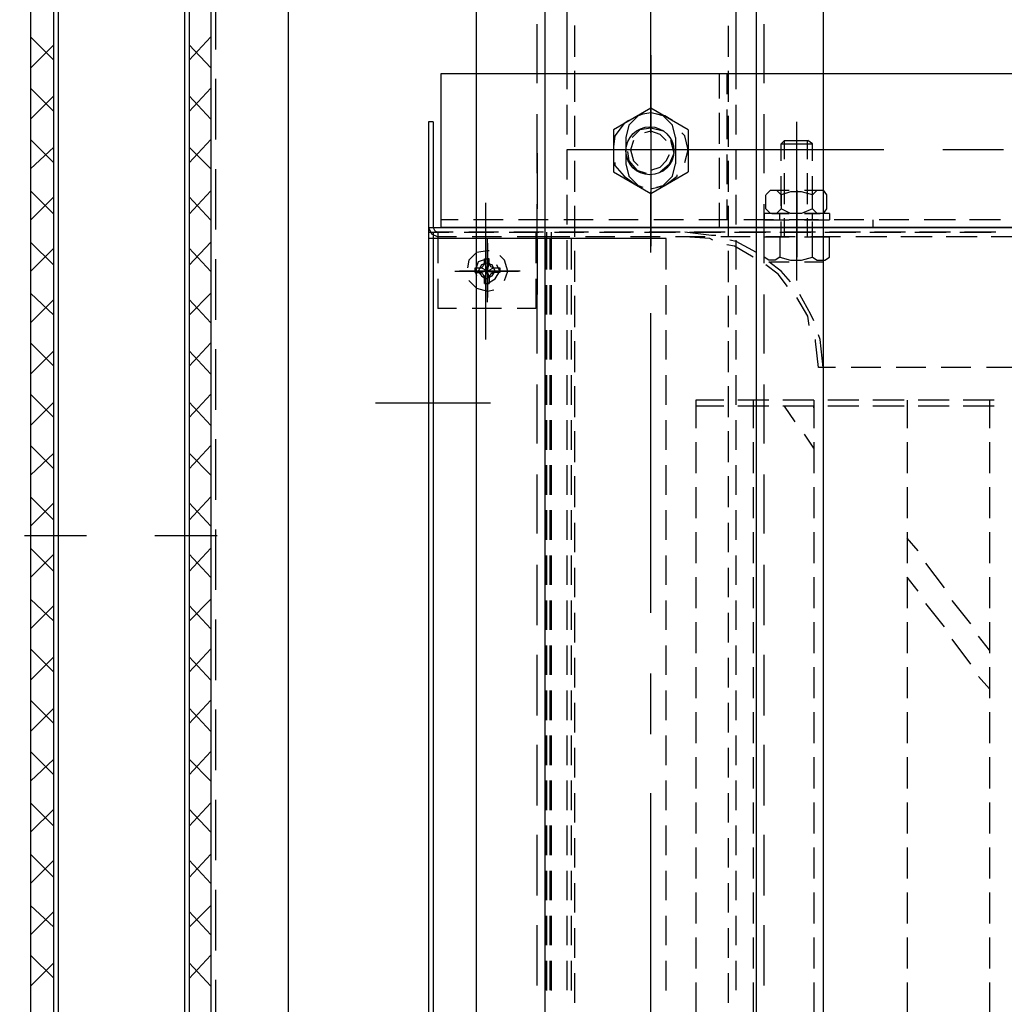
# Model space of a CAD drawing. Header units: millimetres. Extents: x -1435 to 74790, y -2508 to 13830.
# Tile 65 of 95: x 14953 to 15150, y 7732 to 7929. Entities that reach past the tile are written whole.
import ezdxf

# ---------------------------------------------------------------- set-up
doc = ezdxf.new("R2010")
doc.units = ezdxf.units.MM
doc.layers.add('A-CEILING-01', color=7, linetype='Continuous', lineweight=5, true_color=0xd56ca8)
for name, color, linetype, true_color in [('ACMV-EQP-CHW', 30, 'Continuous', 0xff7f00), ('ACMV-FCU', 30, 'Continuous', 0xff7f00), ('RCP LAYOUT', 9, 'Continuous', 0x808080)]:
    doc.layers.add(name, color=color, linetype=linetype, true_color=true_color)

# ---------------------------------------------------------------- blocks, each defined once
blk = doc.blocks.new('A$C256bf26b')
at = {"layer": 'A-CEILING-01', "true_color": 0x808080}
h = blk.add_hatch(dxfattribs=at)
h.set_pattern_fill('ANSI37', color=8, scale=2000)
h.set_pattern_definition([(45, (0, 0), (-176.7767, 176.7767), []), (135, (0, 0), (-176.7767, -176.7767), [])])
edge = h.paths.add_edge_path()
edge.add_line((17350, 13380), (12020, 13380))
edge.add_line((12020, 13380), (12020, 13280))
edge.add_line((12020, 13280), (11820, 13280))
edge.add_line((11820, 13280), (11820, 13380))
edge.add_line((11820, 13380), (6090, 13380))
edge.add_line((6090, 13380), (6090, 13280))
edge.add_line((6090, 13280), (5890, 13280))
edge.add_line((5890, 13280), (5890, 13380))
edge.add_line((5890, 13380), (350, 13380))
edge.add_line((350, 13380), (200, 13380))
edge.add_line((200, 13380), (200, 4520))
edge.add_line((200, 4520), (650, 4520))
edge.add_line((650, 4520), (650, 4220))
edge.add_line((650, 4220), (200, 4220))
edge.add_line((200, 4220), (200, 3270))
edge.add_line((200, 3270), (3945, 3270))
edge.add_line((3945, 3270), (3945, 3920))
edge.add_line((3945, 3920), (6135, 3920))
edge.add_line((6135, 3920), (6135, 3270))
edge.add_line((6135, 3270), (9805, 3270))
edge.add_line((9805, 3270), (9805, 3070))
edge.add_line((9805, 3070), (10125.7, 3070))
edge.add_line((10125.7, 3070), (10125.7, 3423))
edge.add_line((10125.7, 3423), (11242.06, 4539.36))
edge.add_line((11242.06, 4539.36), (10770.13, 5011.3))
edge.add_line((10770.13, 5011.3), (11904.42, 6145.58))
edge.add_line((11904.42, 6145.58), (14298.83, 8540))
edge.add_line((14298.83, 8540), (14450, 8540))
edge.add_line((14450, 8540), (14450, 9620))
edge.add_line((14450, 9620), (14450, 12330))
edge.add_arc((15200, 12330), 750, 90, 180, ccw=False)
edge.add_line((15200, 13080), (17350, 13080))
edge.add_line((17350, 13080), (17350, 13380))
h.paths.add_polyline_path([(5890.13, 11294.23), (6090.12, 11294.23), (6090.12, 11094.22), (5890.13, 11094.22)], flags=16)
h.paths.add_polyline_path([(5890.13, 9330), (6090.12, 9330), (6090.12, 9129.99), (5890.13, 9129.99)], flags=16)
h.paths.add_polyline_path([(5890, 8418.41), (6090, 8418.41), (6090, 8218.41), (5890, 8218.41)], flags=16)
h.paths.add_polyline_path([(5890, 6030), (6090, 6030), (6090, 5829.99), (5890, 5829.99)], flags=16)
h.paths.add_polyline_path([(11820, 8418.41), (12020, 8418.41), (12020, 8218.41), (11820, 8218.41)], flags=16)
h.paths.add_polyline_path([(11820, 9330), (12020, 9330), (12020, 9129.99), (11820, 9129.99)], flags=16)
h.paths.add_polyline_path([(11820.13, 11294.23), (12020.12, 11294.23), (12020.12, 11094.22), (11820.13, 11094.22)], flags=16)
blk = doc.blocks.new('AHU-5 TR-CARRIER')
at = {"layer": 'ACMV-EQP-CHW'}
for points in [[(507.35, 519.81), (507.35, 84.51)], [(538.23, 519.81), (538.23, 84.51)], [(538.23, 82.02), (538.23, 519.5)], [(540.09, 201.13), (540.09, 194.9)], [(566.29, 199.88), (566.29, 193.96)], [(522.64, 197.39), (522.64, 185.22)], [(536.65, 196.76), (536.65, 190.53)], [(539.16, 195.83), (539.16, 189.59)], [(539.16, 188.65), (539.16, 194.9)], [(572.84, 195.52), (572.84, 189.28)], [(572.84, 194.58), (578.45, 194.58)], [(574.08, 195.52), (574.08, 189.28)], [(581.26, 194.58), (587.48, 194.58)], [(590.3, 194.58), (596.53, 194.58)], [(599.34, 194.58), (605.57, 194.58)], [(608.38, 194.58), (614.62, 194.58)], [(617.42, 194.58), (623.66, 194.58)], [(623.04, 194.58), (620.23, 192.39)], [(626.47, 194.58), (632.7, 194.58)], [(630.83, 194.58), (628.33, 192.39)], [(635.51, 194.58), (641.74, 194.58)], [(644.55, 194.58), (650.79, 194.58)], [(653.59, 194.58), (659.83, 194.58)], [(662.64, 194.58), (668.87, 194.58)], [(671.68, 194.58), (677.92, 194.58)], [(680.73, 194.58), (686.95, 194.58)], [(689.77, 194.58), (696, 194.58)], [(540.09, 192.09), (540.09, 185.85)], [(566.29, 190.84), (566.29, 184.91)], [(617.74, 190.84), (613.06, 187.09)], [(625.84, 190.84), (620.85, 187.09)], [(536.65, 187.72), (536.65, 181.48)], [(539.16, 186.78), (539.16, 180.55)], [(539.16, 179.61), (539.16, 185.85)], [(572.84, 186.47), (572.84, 180.24)], [(574.08, 186.47), (574.08, 180.24)], [(610.56, 185.54), (605.57, 181.8)], [(618.36, 185.54), (613.69, 181.8)], [(540.09, 183.04), (540.09, 176.81)], [(566.29, 181.8), (566.29, 175.87)], [(603.08, 180.24), (600.59, 178.05)], [(611.19, 180.24), (608.38, 178.05)], [(536.65, 178.36), (536.65, 172.44)], [(572.84, 178.05), (578.45, 178.05)], [(581.26, 178.05), (587.48, 178.05)], [(590.3, 178.05), (596.53, 178.05)], [(599.34, 178.05), (605.57, 178.05)], [(608.38, 178.05), (614.62, 178.05)], [(617.42, 178.05), (623.66, 178.05)], [(626.47, 178.05), (632.7, 178.05)], [(635.51, 178.05), (641.74, 178.05)], [(644.55, 178.05), (650.79, 178.05)], [(653.59, 178.05), (659.83, 178.05)], [(662.64, 178.05), (668.87, 178.05)], [(671.68, 178.05), (677.92, 178.05)], [(680.73, 178.05), (686.95, 178.05)], [(689.77, 178.05), (696, 178.05)], [(539.16, 177.74), (539.16, 171.51)], [(539.16, 170.57), (539.16, 176.81)], [(572.84, 177.44), (572.84, 171.19)], [(574.08, 177.44), (574.08, 171.19)], [(540.09, 174), (540.09, 167.76)], [(522.64, 173.38), (522.64, 143.13)], [(566.29, 172.75), (566.29, 166.82)], [(536.65, 171.19), (538.22, 171.19)], [(536.65, 169.33), (536.65, 163.4)], [(539.16, 168.7), (539.16, 162.46)], [(572.84, 168.39), (572.84, 162.15)], [(574.08, 168.39), (574.08, 162.15)], [(539.16, 161.52), (539.16, 167.76)], [(540.09, 164.65), (540.09, 158.73)], [(535.42, 162.46), (535.42, 157.47)], [(535.42, 162.46), (536.65, 162.46)], [(536.66, 157.47), (536.66, 162.46)], [(540.09, 157.47), (540.09, 162.46)], [(544.15, 162.46), (540.09, 162.46)], [(544.15, 159.04), (544.76, 159.97), (544.76, 161.52), (544.15, 162.46)], [(566.29, 163.71), (566.29, 160.28)], [(1183.23, 91.68), (17.47, 91.68), (17.47, 161.22), (1183.23, 161.22)], [(531.67, 159.04), (530.73, 159.97), (530.73, 161.21), (531.67, 161.84)], [(530.73, 157.47), (530.73, 160.59)], [(531.67, 161.84), (534.47, 161.84)], [(534.47, 161.84), (535.42, 161.21), (535.42, 159.97), (534.47, 159.04), (535.42, 156.85), (535.42, 154.67), (534.47, 152.79), (535.42, 151.86), (535.42, 150.62), (534.47, 149.68), (531.68, 149.68)], [(535.42, 157.47), (535.42, 160.59)], [(536.65, 160.28), (536.65, 154.36)], [(545.08, 157.47), (545.08, 161.21)], [(566.29, 161.21), (560.67, 160.59), (559.73, 160.28)], [(566.29, 160.28), (560.99, 159.66), (560.67, 159.66)], [(521.38, 152.8), (521.38, 159.04), (520.75, 158.1)], [(524.81, 159.04), (521.38, 159.04)], [(533.86, 159.04), (527.92, 159.04)], [(534.47, 159.04), (531.67, 159.04), (531.04, 156.85), (531.04, 154.67), (531.67, 152.8), (534.47, 152.8)], [(536.65, 159.03), (535.42, 159.03)], [(540.09, 159.04), (536.97, 159.04)], [(539.16, 159.66), (539.16, 153.42)], [(539.16, 152.49), (539.16, 158.72)], [(544.15, 152.48), (544.76, 154.67), (544.76, 156.85), (544.15, 159.04), (540.09, 159.04)], [(556.93, 159.34), (555.68, 158.72), (551.62, 156.54)], [(557.87, 158.41), (555.99, 158.1), (552.24, 155.91)], [(572.84, 159.34), (578.45, 159.34)], [(572.84, 159.34), (572.84, 153.11)], [(574.08, 159.34), (574.08, 153.11)], [(574.39, 159.34), (574.08, 159.34)], [(582.5, 159.34), (579.69, 157.47)], [(581.26, 159.34), (587.48, 159.34)], [(590.3, 159.34), (596.53, 159.34)], [(599.34, 159.34), (605.57, 159.34)], [(608.38, 159.34), (614.62, 159.34)], [(617.42, 159.34), (623.66, 159.34)], [(626.47, 159.34), (632.7, 159.34)], [(635.51, 159.34), (641.74, 159.34)], [(644.55, 159.34), (650.79, 159.34)], [(653.59, 159.34), (659.83, 159.34)], [(662.64, 159.34), (668.87, 159.34)], [(671.68, 159.34), (677.92, 159.34)], [(680.73, 159.34), (686.95, 159.34)], [(689.77, 159.34), (696, 159.34)], [(524.49, 158.09), (520.75, 158.09)], [(521.38, 152.8), (520.76, 153.42), (520.76, 158.1)], [(533.54, 158.09), (527.31, 158.09)], [(540.09, 158.09), (536.35, 158.09)], [(548.82, 155.91), (517.02, 155.91)], [(530.73, 155.91), (544.15, 155.91)], [(530.73, 150.92), (530.73, 154.36)], [(540.4, 155.91), (531.67, 155.91)], [(535.42, 154.36), (535.42, 149.37)], [(535.42, 150.92), (535.42, 154.36)], [(536.65, 149.36), (536.65, 154.36)], [(540.09, 155.6), (540.09, 149.68)], [(540.09, 149.36), (540.09, 154.36)], [(549.13, 154.67), (546.94, 152.8), (545.08, 150.3)], [(545.08, 150.62), (545.08, 154.36)], [(577.19, 155.6), (574.08, 153.42)], [(524.49, 153.42), (520.75, 153.42)], [(524.81, 152.8), (521.38, 152.8)], [(533.54, 153.42), (527.31, 153.42)], [(533.86, 152.8), (527.92, 152.8)], [(531.67, 149.68), (530.73, 150.62), (530.73, 151.86), (531.67, 152.79)], [(536.65, 152.48), (535.42, 152.48)], [(540.09, 153.42), (536.35, 153.42)], [(540.09, 152.8), (536.97, 152.8)], [(540.09, 152.48), (544.15, 152.48), (544.76, 151.55), (544.76, 150.3), (544.15, 149.37), (540.09, 149.37)], [(550.07, 154.04), (547.58, 152.17), (545.71, 149.68)], [(536.65, 151.24), (536.65, 145.31)], [(539.16, 150.62), (539.16, 144.37)], [(572.84, 150.29), (572.84, 144.07)], [(574.08, 150.29), (574.08, 144.07)], [(509.22, 149.37), (497.37, 149.37)], [(527.31, 149.37), (515.46, 149.37)], [(545.39, 149.37), (533.54, 149.37)], [(535.42, 149.36), (536.65, 149.36)], [(539.16, 143.44), (539.16, 149.68)], [(563.48, 149.37), (551.63, 149.37)], [(581.56, 149.37), (569.71, 149.37)], [(599.65, 149.37), (587.81, 149.37)], [(618.05, 149.37), (605.88, 149.37)], [(636.14, 149.37), (623.97, 149.37)], [(654.22, 149.37), (642.06, 149.37)], [(672.31, 149.37), (660.14, 149.37)], [(690.38, 149.37), (678.23, 149.37)], [(1154.22, 147.81), (46.16, 147.81)], [(540.09, 146.56), (540.09, 140.64)], [(543.21, 147.81), (541.02, 143.75), (540.71, 142.5)], [(544.15, 147.18), (541.96, 143.44), (541.65, 141.89)], [(572.84, 147.18), (578.45, 147.18)], [(581.26, 147.18), (587.48, 147.18)], [(590.3, 147.18), (596.53, 147.18)], [(599.34, 147.18), (605.57, 147.18)], [(608.38, 147.18), (614.62, 147.18)], [(617.42, 147.18), (623.66, 147.18)], [(626.47, 147.18), (632.7, 147.18)], [(635.51, 147.18), (641.74, 147.18)], [(644.55, 147.18), (650.79, 147.18)], [(653.59, 147.18), (659.83, 147.18)], [(662.64, 147.18), (668.87, 147.18)], [(671.68, 147.18), (677.92, 147.18)], [(680.73, 147.18), (686.95, 147.18)], [(689.77, 147.18), (696, 147.18)], [(510.46, 143.75), (427.52, 143.75)], [(519.51, 143.75), (513.59, 143.75)], [(528.55, 143.75), (522.64, 143.75)], [(522.64, 143.13), (522.64, 109.76)], [(537.6, 143.75), (531.67, 143.75)], [(546.65, 143.75), (540.71, 143.75)], [(555.68, 143.75), (549.76, 143.75)], [(564.72, 143.75), (558.8, 143.75)], [(573.77, 143.75), (567.84, 143.75)], [(582.81, 143.75), (576.89, 143.75)], [(591.85, 143.75), (585.93, 143.75)], [(600.9, 143.75), (594.96, 143.75)], [(609.94, 143.75), (604.01, 143.75)], [(618.99, 143.75), (613.06, 143.75)], [(628.02, 143.75), (622.11, 143.75)], [(637.07, 143.75), (631.15, 143.75)], [(646.11, 143.75), (640.18, 143.75)], [(655.16, 143.75), (649.23, 143.75)], [(664.21, 143.75), (658.27, 143.75)], [(673.24, 143.75), (667.31, 143.75)], [(682.29, 143.75), (676.36, 143.75)], [(691.32, 143.75), (685.4, 143.75)], [(503.92, 142.2), (497.69, 142.2)], [(512.96, 142.2), (506.72, 142.2)], [(507.35, 141.89), (511.41, 141.89)], [(514.52, 141.89), (520.45, 141.89)], [(521.99, 142.2), (515.77, 142.2)], [(523.57, 141.89), (529.49, 141.89)], [(531.04, 142.2), (524.81, 142.2)], [(532.61, 141.89), (536.65, 141.89)], [(540.09, 142.2), (533.86, 142.2)], [(536.65, 142.19), (536.65, 136.27)], [(539.16, 141.57), (539.16, 135.34)], [(539.16, 134.39), (539.16, 140.64)], [(549.14, 142.2), (542.89, 142.2)], [(558.18, 142.2), (551.94, 142.2)], [(567.21, 142.2), (560.99, 142.2)], [(576.26, 142.2), (570.03, 142.2)], [(572.84, 141.26), (572.84, 135.64)], [(574.08, 141.26), (574.08, 135.64)], [(585.31, 142.2), (579.07, 142.2)], [(594.35, 142.2), (588.11, 142.2)], [(603.39, 142.2), (597.46, 142.2)], [(612.43, 142.2), (606.51, 142.2)], [(621.48, 142.2), (615.56, 142.2)], [(630.52, 142.2), (624.59, 142.2)], [(639.56, 142.2), (633.63, 142.2)], [(648.6, 142.2), (642.68, 142.2)], [(657.64, 142.2), (651.73, 142.2)], [(666.69, 142.2), (660.76, 142.2)], [(675.73, 142.2), (669.81, 142.2)], [(684.77, 142.2), (678.86, 142.2)], [(693.82, 142.2), (687.9, 142.2)], [(507.35, 140.32), (512.33, 140.32)], [(515.15, 140.32), (521.38, 140.32)], [(524.19, 140.32), (530.42, 140.32)], [(533.23, 140.32), (538.22, 140.32)], [(539.78, 139.7), (539.78, 138.77), (539.16, 133.47)], [(540.71, 139.08), (540.4, 138.45), (540.09, 133.47)], [(522.64, 137.2), (522.64, 115.69)], [(540.09, 137.52), (540.09, 131.59)], [(572.84, 135.64), (578.45, 135.64)], [(581.26, 135.64), (587.48, 135.64)], [(590.3, 135.64), (596.53, 135.64)], [(599.34, 135.64), (605.57, 135.64)], [(608.38, 135.64), (614.62, 135.64)], [(617.42, 135.64), (623.66, 135.64)], [(626.47, 135.64), (632.7, 135.64)], [(635.51, 135.64), (641.74, 135.64)], [(644.55, 135.64), (650.79, 135.64)], [(653.59, 135.64), (659.83, 135.64)], [(662.64, 135.64), (668.87, 135.64)], [(671.68, 135.64), (677.92, 135.64)], [(680.73, 135.64), (686.95, 135.64)], [(689.77, 135.64), (696, 135.64)], [(518.57, 134.09), (514.22, 126.6), (518.57, 119.12)], [(518.57, 134.09), (526.99, 134.09)], [(525.12, 133.47), (522.64, 134.09), (519.82, 133.47), (519.2, 132.84)], [(527, 119.12), (531.36, 126.6), (527, 134.09)], [(536.65, 133.15), (536.65, 127.22)], [(539.16, 132.52), (539.16, 126.29)], [(516.7, 130.97), (515.77, 129.41), (515.15, 126.6), (515.46, 125.04)], [(520.14, 131.59), (517.64, 130.97), (515.77, 129.1), (515.46, 127.85)], [(520.14, 131.59), (525.44, 131.59)], [(527, 128.48), (525.43, 130.34), (523.25, 131.28), (520.75, 130.66)], [(530.12, 127.85), (529.8, 129.1), (527.92, 130.97), (525.43, 131.59)], [(530.42, 126.91), (530.42, 126.6), (529.8, 129.41), (527.92, 131.9), (527.62, 131.9)], [(539.16, 125.36), (539.16, 131.59)], [(518.89, 129.1), (518.27, 126.6), (518.57, 124.42), (520.14, 122.87)], [(520.76, 129.72), (519.51, 128.48), (518.89, 126.6), (519.19, 125.36)], [(526.68, 126.91), (526.68, 126.6), (526.06, 128.48), (524.81, 129.72), (523.57, 130.34)], [(540.09, 128.48), (540.09, 122.55)], [(546.65, 129.72), (540.4, 129.72)], [(540.4, 129.72), (540.4, 82.02), (899.94, 82.02), (899.94, 129.72)], [(555.68, 129.72), (549.76, 129.72)], [(564.72, 129.72), (558.8, 129.72)], [(573.77, 129.72), (567.84, 129.72)], [(582.81, 129.72), (576.89, 129.72)], [(591.85, 129.72), (585.93, 129.72)], [(600.9, 129.72), (594.97, 129.72)], [(609.94, 129.72), (604.02, 129.72)], [(618.99, 129.72), (613.06, 129.72)], [(628.02, 129.72), (622.11, 129.72)], [(637.07, 129.72), (631.15, 129.72)], [(646.12, 129.72), (640.19, 129.72)], [(655.16, 129.72), (649.23, 129.72)], [(664.2, 129.72), (658.27, 129.72)], [(673.24, 129.72), (667.31, 129.72)], [(682.29, 129.72), (676.36, 129.72)], [(691.33, 129.72), (685.4, 129.72)], [(519.19, 126.6), (458.7, 126.6)], [(503.6, 126.6), (541.96, 126.6)], [(543.21, 126.6), (531.04, 126.6)], [(615.56, 126.6), (555.37, 126.6)], [(639.88, 126.6), (627.72, 126.6)], [(712.22, 126.6), (651.73, 126.6)], [(515.46, 125.05), (515.77, 124.1), (517.64, 122.24), (520.14, 121.61)], [(522.94, 121.93), (524.81, 122.24), (526.68, 123.8), (527.31, 125.67)], [(525.43, 121.61), (527.92, 122.24), (529.8, 124.11), (530.12, 125.04)], [(520.76, 123.17), (522.64, 122.55), (524.81, 123.17), (525.75, 124.11)], [(525.12, 119.43), (525.75, 119.43), (527.92, 121.3), (529.49, 123.49)], [(536.65, 124.11), (536.65, 118.19)], [(539.16, 123.18), (539.16, 117.25)], [(539.16, 116.31), (539.16, 122.55)], [(516.7, 122.24), (517.33, 121.3), (519.82, 119.43), (522, 119.12)], [(520.14, 121.61), (525.44, 121.61)], [(518.57, 119.11), (526.99, 119.11)], [(540.09, 119.43), (540.09, 113.5)], [(536.65, 115.07), (536.65, 109.15)], [(539.16, 114.13), (539.16, 108.21)], [(539.16, 107.27), (539.16, 113.19)], [(497.68, 111.32), (503.92, 111.32)], [(506.72, 111.32), (512.96, 111.32)], [(515.77, 111.32), (521.99, 111.32)], [(524.81, 111.32), (531.05, 111.32)], [(533.86, 111.32), (540.1, 111.32)], [(546.65, 110.7), (540.4, 110.7)], [(542.89, 111.32), (549.13, 111.32)], [(555.68, 110.7), (549.76, 110.7)], [(551.94, 111.32), (558.18, 111.32)], [(564.72, 110.7), (558.8, 110.7)], [(560.99, 111.32), (567.21, 111.32)], [(573.77, 110.7), (567.84, 110.7)], [(570.03, 111.32), (576.26, 111.32)], [(582.81, 110.7), (576.89, 110.7)], [(579.07, 111.32), (585.31, 111.32)], [(591.85, 110.7), (585.93, 110.7)], [(588.11, 111.32), (594.35, 111.32)], [(600.9, 110.7), (594.97, 110.7)], [(597.46, 111.32), (603.39, 111.32)], [(609.94, 110.7), (604.02, 110.7)], [(606.51, 111.32), (612.43, 111.32)], [(618.99, 110.7), (613.06, 110.7)], [(615.56, 111.32), (621.48, 111.32)], [(628.02, 110.7), (622.11, 110.7)], [(624.59, 111.32), (630.51, 111.32)], [(637.07, 110.7), (631.15, 110.7)], [(633.63, 111.32), (639.56, 111.32)], [(646.12, 110.7), (640.19, 110.7)], [(642.68, 111.32), (648.61, 111.32)], [(655.16, 110.7), (649.23, 110.7)], [(651.72, 111.32), (657.64, 111.32)], [(664.2, 110.7), (658.27, 110.7)], [(660.77, 111.32), (666.69, 111.32)], [(673.24, 110.7), (667.31, 110.7)], [(669.81, 111.32), (675.73, 111.32)], [(682.29, 110.7), (676.36, 110.7)], [(678.86, 111.32), (684.77, 111.32)], [(691.33, 110.7), (685.4, 110.7)], [(687.9, 111.32), (693.82, 111.32)], [(423.78, 109.76), (507.35, 109.76)], [(507.35, 109.76), (510.46, 109.76)], [(513.59, 109.76), (519.51, 109.76)], [(522.64, 109.76), (528.55, 109.76)], [(531.67, 109.76), (537.59, 109.76)], [(540.09, 110.39), (540.09, 103.53)], [(540.71, 109.76), (546.64, 109.76)], [(549.76, 109.76), (555.68, 109.76)], [(558.8, 109.76), (564.72, 109.76)], [(567.84, 109.76), (573.77, 109.76)], [(576.89, 109.76), (582.81, 109.76)], [(585.93, 109.76), (591.85, 109.76)], [(594.97, 109.76), (600.9, 109.76)], [(604.01, 109.76), (609.94, 109.76)], [(613.06, 109.76), (618.99, 109.76)], [(622.11, 109.76), (628.02, 109.76)], [(631.15, 109.76), (637.07, 109.76)], [(640.19, 109.76), (646.12, 109.76)], [(649.23, 109.76), (655.15, 109.76)], [(658.27, 109.76), (664.2, 109.76)], [(667.31, 109.76), (673.24, 109.76)], [(676.36, 109.76), (682.29, 109.76)], [(685.4, 109.76), (691.32, 109.76)], [(1154.22, 105.4), (46.16, 105.4)], [(536.65, 106.02), (536.65, 100.1)], [(539.16, 106.65), (546.64, 106.65)], [(539.16, 105.71), (546.64, 105.71)], [(539.16, 105.09), (539.16, 99.17)], [(540.4, 106.34), (546.65, 106.34)], [(540.4, 105.4), (546.65, 105.4)], [(549.76, 106.65), (555.68, 106.65)], [(549.76, 106.34), (555.68, 106.34)], [(549.76, 105.71), (555.68, 105.71)], [(549.76, 105.4), (555.68, 105.4)], [(558.8, 106.65), (564.72, 106.65)], [(558.8, 106.34), (564.72, 106.34)], [(558.8, 105.71), (564.72, 105.71)], [(558.8, 105.4), (564.72, 105.4)], [(567.84, 106.65), (573.77, 106.65)], [(567.84, 106.34), (573.77, 106.34)], [(567.84, 105.71), (573.77, 105.71)], [(567.84, 105.4), (573.77, 105.4)], [(576.89, 106.65), (582.81, 106.65)], [(576.89, 106.34), (582.81, 106.34)], [(576.89, 105.71), (582.81, 105.71)], [(576.89, 105.4), (582.81, 105.4)], [(585.93, 106.65), (591.85, 106.65)], [(585.93, 106.34), (591.85, 106.34)], [(585.93, 105.71), (591.85, 105.71)], [(585.93, 105.4), (591.85, 105.4)], [(594.97, 106.65), (600.9, 106.65)], [(594.97, 106.34), (600.9, 106.34)], [(594.97, 105.71), (600.9, 105.71)], [(594.97, 105.4), (600.9, 105.4)], [(604.01, 106.34), (609.94, 106.34)], [(604.01, 105.4), (609.94, 105.4)], [(604.02, 106.65), (609.94, 106.65)], [(604.02, 105.71), (609.94, 105.71)], [(613.06, 106.65), (618.98, 106.65)], [(613.06, 106.34), (618.99, 106.34)], [(613.06, 105.71), (618.98, 105.71)], [(613.06, 105.4), (618.99, 105.4)], [(622.11, 106.65), (628.02, 106.65)], [(622.11, 106.34), (628.02, 106.34)], [(622.11, 105.71), (628.02, 105.71)], [(622.11, 105.4), (628.02, 105.4)], [(631.15, 106.65), (637.07, 106.65)], [(631.15, 106.34), (637.07, 106.34)], [(631.15, 105.71), (637.07, 105.71)], [(631.15, 105.4), (637.07, 105.4)], [(640.18, 106.34), (646.11, 106.34)], [(640.18, 105.4), (646.11, 105.4)], [(640.19, 106.65), (646.12, 106.65)], [(640.19, 105.71), (646.12, 105.71)], [(649.23, 106.65), (655.16, 106.65)], [(649.23, 106.34), (655.16, 106.34)], [(649.23, 105.71), (655.16, 105.71)], [(649.23, 105.4), (655.16, 105.4)], [(658.27, 106.65), (664.2, 106.65)], [(658.27, 106.34), (664.21, 106.34)], [(658.27, 105.71), (664.2, 105.71)], [(658.27, 105.4), (664.21, 105.4)], [(667.31, 106.65), (673.24, 106.65)], [(667.31, 105.71), (673.24, 105.71)], [(667.32, 106.34), (673.24, 106.34)], [(667.32, 105.4), (673.24, 105.4)], [(676.36, 106.65), (682.29, 106.65)], [(676.36, 106.34), (682.29, 106.34)], [(676.36, 105.71), (682.29, 105.71)], [(676.36, 105.4), (682.29, 105.4)], [(685.4, 106.65), (691.33, 106.65)], [(685.4, 106.34), (691.32, 106.34)], [(685.4, 105.71), (691.33, 105.71)], [(685.4, 105.4), (691.32, 105.4)], [(509.22, 103.84), (497.37, 103.84)], [(527.31, 103.84), (515.46, 103.84)], [(523.25, 103.84), (534.47, 103.84)], [(545.39, 103.84), (533.54, 103.84)], [(539.16, 98.23), (539.16, 104.15)], [(539.16, 103.52), (545.39, 103.52)], [(540.1, 103.52), (540.1, 99.79)], [(540.4, 103.84), (551.63, 103.84)], [(548.51, 103.52), (554.43, 103.52)], [(563.48, 103.84), (551.63, 103.84)], [(554.44, 103.52), (554.44, 99.79)], [(581.56, 103.84), (569.71, 103.84)], [(599.65, 103.84), (587.81, 103.84)], [(618.05, 103.84), (605.88, 103.84)], [(636.14, 103.84), (623.97, 103.84)], [(654.22, 103.84), (642.06, 103.84)], [(672.31, 103.84), (660.14, 103.84)], [(690.38, 103.84), (678.23, 103.84)], [(546.94, 100.41), (546.94, 88.57)], [(546.94, 87.31), (546.94, 100.1)], [(546.94, 99.17), (546.94, 88.25)], [(536.65, 96.98), (536.65, 91.05)], [(548.82, 97.3), (546.95, 97.91), (544.76, 97.3), (543.84, 96.36)], [(539.16, 96.04), (539.16, 90.12)], [(539.16, 89.19), (539.16, 95.11)], [(540.1, 96.67), (540.1, 90.75)], [(546.32, 95.12), (546.94, 93.86), (545.39, 94.18), (546.02, 94.49), (546.32, 95.12), (546.32, 96.36)], [(549.45, 93.86), (548.51, 95.42), (546.94, 96.36), (545.7, 95.73)], [(546.32, 96.36), (547.26, 96.36), (547.26, 95.12), (547.58, 94.49), (548.19, 94.18), (549.45, 94.18)], [(548.19, 94.17), (546.94, 93.86), (547.26, 95.12)], [(548.82, 90.12), (550.39, 91.68), (551.01, 93.86), (550.68, 95.12)], [(554.44, 96.67), (554.44, 90.75)], [(560.67, 93.55), (533.23, 93.55)], [(553.18, 93.86), (540.4, 93.86)], [(541.34, 93.86), (552.24, 93.86)], [(542.89, 94.18), (542.89, 93.86), (543.2, 91.68), (544.76, 90.12), (546.32, 89.81)], [(544.46, 94.18), (544.46, 93.86), (545.08, 91.99), (546.94, 91.36), (547.89, 91.68)], [(545.39, 94.18), (544.46, 94.18)], [(545.39, 93.24), (544.46, 93.24)], [(544.47, 93.24), (544.47, 94.18)], [(545.39, 93.24), (546.94, 93.86), (547.26, 92.61)], [(547.26, 91.37), (546.32, 91.37), (546.32, 92.62), (546.02, 92.92), (545.39, 93.25)], [(547.26, 92.61), (547.58, 92.92), (548.19, 93.24), (546.94, 93.86), (546.32, 92.61)], [(549.45, 93.24), (548.19, 93.24)], [(549.45, 93.24), (549.45, 94.18)], [(573.45, 94.49), (573.45, 71.41)], [(547.26, 91.36), (547.26, 92.61)], [(536.66, 87.94), (536.66, 84.51)], [(539.16, 87), (539.16, 83.88)], [(540.09, 87.63), (540.09, 83.88)], [(554.44, 87.63), (554.44, 83.88)], [(539.16, 82.02), (539.16, 86.07)], [(507.35, 84.51), (538.22, 84.51)], [(517.01, 82.02), (538.22, 82.02), (539.47, 82.64), (540.09, 83.88)], [(538.23, 82.94), (538.84, 83.26), (539.16, 83.88)], [(539.16, 83.88), (545.39, 83.88)], [(548.51, 83.88), (554.43, 83.88)], [(517.01, 82.94), (517.01, 82.02)], [(517.02, 82.94), (538.23, 82.94)], [(538.23, 82.02), (901.81, 82.02)], [(539.16, 82.94), (900.87, 82.94)], [(539.16, 82.02), (539.16, 82.94)], [(540.4, 82.94), (546.65, 82.94)], [(549.76, 82.94), (555.68, 82.94)], [(558.8, 82.94), (564.72, 82.94)], [(567.84, 82.94), (573.77, 82.94)], [(576.89, 82.94), (582.81, 82.94)], [(585.93, 82.94), (591.85, 82.94)], [(594.97, 82.94), (600.9, 82.94)], [(604.01, 82.94), (609.94, 82.94)], [(613.06, 82.94), (618.99, 82.94)], [(622.11, 82.94), (628.02, 82.94)], [(631.15, 82.94), (637.07, 82.94)], [(640.18, 82.94), (646.11, 82.94)], [(649.23, 82.94), (655.16, 82.94)], [(658.27, 82.94), (664.21, 82.94)], [(667.32, 82.94), (673.24, 82.94)], [(676.36, 82.94), (682.29, 82.94)], [(685.4, 82.94), (691.32, 82.94)], [(44.6, 53.95), (44.6, 38.35), (1200.69, 38.35)], [(1155.79, 38.35), (1155.79, 53.95), (44.61, 53.95)], [(600.04, 27.13), (600.04, 39.6)], [(229.59, 38.35), (970.8, 38.35)], [(490.28, 39.29), (502.44, 39.29)], [(504.63, 33.99), (499.95, 38.35)], [(501.5, 33.99), (506.18, 38.35)], [(508.37, 39.29), (520.53, 39.29)], [(514.91, 33.99), (510.24, 38.35)], [(511.8, 33.99), (516.47, 38.35)], [(525.21, 33.99), (520.53, 38.35)], [(522.09, 33.99), (526.45, 38.35)], [(526.46, 39.29), (538.62, 39.29)], [(535.5, 33.99), (530.82, 38.35)], [(532.06, 33.99), (536.74, 38.35)], [(545.78, 33.99), (541.11, 38.35)], [(542.35, 33.99), (547.04, 38.35)], [(544.54, 39.29), (556.7, 39.29)], [(555.77, 33.99), (551.4, 38.35)], [(552.64, 33.99), (557.32, 38.35)], [(566.05, 33.99), (561.38, 38.35)], [(562.62, 39.29), (574.79, 39.29)], [(562.94, 33.99), (567.61, 38.35)], [(576.35, 33.99), (571.67, 38.35)], [(573.23, 33.99), (577.91, 38.35)], [(580.72, 39.29), (592.87, 39.29)], [(586.64, 33.99), (581.96, 38.35)], [(583.52, 33.99), (587.88, 38.35)], [(596.92, 33.99), (592.25, 38.35)], [(593.49, 33.99), (598.18, 38.35)], [(598.8, 39.29), (610.95, 39.29)], [(607.22, 33.99), (602.54, 38.35)], [(603.79, 33.99), (608.46, 38.35)], [(617.2, 33.99), (612.82, 38.35)], [(614.08, 33.99), (618.74, 38.35)], [(616.88, 39.29), (629.05, 39.29)], [(627.49, 33.99), (622.8, 38.35)], [(624.37, 33.99), (629.05, 38.35)], [(637.78, 33.99), (633.1, 38.35)], [(634.66, 33.99), (639.34, 38.35)], [(634.97, 39.29), (647.12, 39.29)], [(648.06, 33.99), (643.4, 38.35)], [(644.95, 33.99), (649.32, 38.35)], [(653.06, 39.29), (665.22, 39.29)], [(658.36, 33.99), (653.67, 38.35)], [(654.93, 33.99), (659.59, 38.35)], [(668.65, 33.99), (663.97, 38.35)], [(665.22, 33.99), (669.9, 38.35)], [(671.14, 39.29), (683.3, 39.29)], [(678.62, 33.99), (674.27, 38.35)], [(675.51, 33.99), (680.18, 38.35)], [(688.92, 33.99), (684.24, 38.35)], [(685.79, 33.99), (690.47, 38.35)], [(689.23, 39.29), (701.39, 39.29)], [(229.59, 33.99), (970.8, 33.99)], [(229.59, 33.05), (970.8, 33.05)], [(600.04, 0.94), (600.04, 13.41)], [(970.8, 7.79), (229.59, 7.79)], [(970.8, 6.86), (229.59, 6.86)], [(504.63, 6.86), (499.95, 2.19)], [(501.5, 6.86), (506.19, 2.19)], [(514.91, 6.86), (510.24, 2.19)], [(511.8, 6.86), (516.47, 2.19)], [(525.21, 6.86), (520.53, 2.19)], [(522.09, 6.86), (526.45, 2.19)], [(535.5, 6.86), (530.82, 2.19)], [(532.06, 6.86), (536.74, 2.19)], [(545.78, 6.86), (541.12, 2.19)], [(542.35, 6.86), (547.04, 2.19)], [(555.77, 6.86), (551.4, 2.19)], [(552.65, 6.86), (557.33, 2.19)], [(566.05, 6.86), (561.38, 2.19)], [(562.94, 6.86), (567.61, 2.19)], [(576.35, 6.86), (571.67, 2.19)], [(573.23, 6.86), (577.91, 2.19)], [(586.64, 6.86), (581.96, 2.19)], [(583.52, 6.86), (587.88, 2.19)], [(596.92, 6.86), (592.26, 2.19)], [(593.49, 6.86), (598.18, 2.19)], [(607.22, 6.86), (602.54, 2.19)], [(603.79, 6.86), (608.47, 2.19)], [(617.19, 6.86), (612.82, 2.19)], [(614.08, 6.86), (618.75, 2.19)], [(627.49, 6.86), (622.8, 2.19)], [(624.37, 6.86), (629.05, 2.19)], [(637.78, 6.86), (633.1, 2.19)], [(634.66, 6.86), (639.34, 2.19)], [(648.07, 6.86), (643.39, 2.19)], [(644.95, 6.86), (649.31, 2.19)], [(658.36, 6.86), (653.67, 2.19)], [(654.93, 6.86), (659.6, 2.19)], [(668.65, 6.86), (663.97, 2.19)], [(665.22, 6.86), (669.9, 2.19)], [(678.62, 6.86), (674.27, 2.19)], [(675.51, 6.86), (680.18, 2.19)], [(688.91, 6.86), (684.24, 2.19)], [(685.79, 6.86), (690.47, 2.19)], [(229.59, 2.18), (970.8, 2.18)]]:
    blk.add_lwpolyline(points, dxfattribs=at)
blk.add_lwpolyline([(546.94, 91.99), (547.89, 92.62), (548.51, 93.55), (547.89, 94.8), (546.94, 95.42), (545.7, 94.8), (545.39, 93.55), (545.7, 92.62)], close=True, dxfattribs=at)
blk.add_circle((522.8, 126.45), 4.82, dxfattribs=at)
at = {"layer": 'ACMV-FCU', "color": 8, "true_color": 0x808080}
blk.add_line((229.59, 2.18), (970.8, 2.18), dxfattribs=at)

msp = doc.modelspace()

# ---------------------------------------------------------------- block references
at = {"layer": 'ACMV-EQP-CHW', "rotation": 270}
msp.add_blockref('AHU-5 TR-CARRIER', (14952.91, 8425.95), dxfattribs=at)
at = {"layer": 'RCP LAYOUT'}
msp.add_blockref('A$C256bf26b', (0, 0), dxfattribs=at)

doc.saveas('drawing.dxf')
